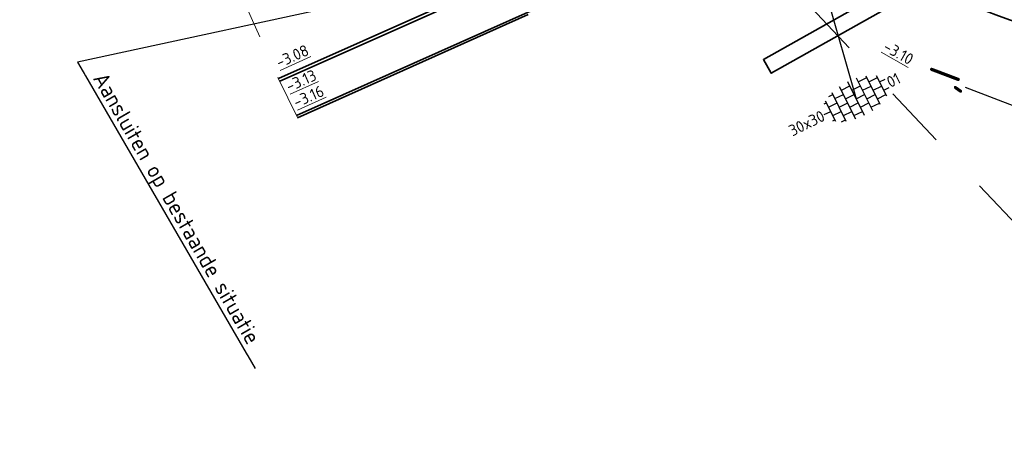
# Model space of a CAD drawing. Header units: metres. Extents: x 111691 to 117439, y 474133 to 478789.
# Tile 93 of 127: x 114168 to 114199, y 476758 to 476771. Entities that reach past the tile are written whole.
import ezdxf
from ezdxf import colors
from ezdxf.entities.mleader import LeaderData, LeaderLine
from ezdxf.enums import TextEntityAlignment as Align
from ezdxf.math import Vec2, Vec3

# ---------------------------------------------------------------- set-up
doc = ezdxf.new("R2010")
doc.units = ezdxf.units.M
for name, pattern in [('VH-GAZONBAND_100X200', [9.5, 7.5, -2]), ('VH-OPSLUITBAND_80X200', [14, 8, -2, 2, -2]), ('XX-HIDDEN', [4, 2, -2])]:
    doc.linetypes.add(name, pattern=pattern)
for name, color, linetype, lineweight in [('N-WE-IE-TERREINAFSCHEIDING_NATUURLIJK-G', 60, 'IE-TERREINAFSCHEIDING-NATUURLIJK', 35), ('N-WE-VH-HOOGTELABEL-T18', 2, 'Continuous', 18), ('N-WE-VH-KANTOPSLUITING_GAZONBAND_100X200-G', 90, 'VH-GAZONBAND_100X200', 35), ('N-WE-VH-KANTOPSLUITING_OPSLUITBAND_80X200-G', 150, 'VH-OPSLUITBAND_80X200', 35), ('N-WE-VH-KANTOPSLUITING_VOORKANTBAND-G', 7, 'Continuous', 35), ('N-WE-VH-MATERIAALGRENS-G', 7, 'XX-HIDDEN', 18), ('N-WE-VH-VERHARDING_TEGEL-S', 7, 'Continuous', 25), ('X-XX-AL-AANPIJLING-T25', 7, 'Continuous', 25), ('X-XX-AL-AANPIJLING_SYMBOLEN-T25', 7, 'Continuous', 25), ('X-XX-AL-VERWIJZING-S', 7, 'Continuous', 25)]:
    doc.layers.add(name, color=color, linetype=linetype, lineweight=lineweight)
doc.styles.add('ISO', font='NLCS-ISO.ttf')
doc.styles.add('NLCS-ISO', font='NLCS-ISO.ttf')
doc.styles.add('NLCS-ISO-ANNOTATIEF-T25', font='NLCS-ISO.ttf', dxfattribs={"height": 2.5})
doc.styles.add('NLCS-ISO-M200-T18', font='NLCS-ISO.ttf', dxfattribs={"height": 0.36})
doc.linetypes.add('IE-TERREINAFSCHEIDING-NATUURLIJK', pattern='A,4,[67,NLCS.SHX,S=0.75,R=45,X=0,Y=0],4,-1.5', length=9.5)
doc.dimstyles.new('M200T25-PIJL', dxfattribs={"dimscale": 0.2, "dimtxt": 2.5, "dimasz": 2, "dimexe": 1, "dimexo": 0.25, "dimgap": 0.75, "dimtad": 1, "dimzin": 0, "dimdsep": 46, "dimtxsty": 'ISO', "dimcen": 0, "dimdle": 1, "dimse1": 1, "dimse2": 1, "dimclrt": 2, "dimazin": 0, "dimtfac": 1, "dimtdec": 4, "dimtmove": 2, "dimatfit": 3, "dimfxl": 1, "dimtolj": 1, "dimtzin": 0, "dimarcsym": 0})

# ---------------------------------------------------------------- blocks, each defined once
blk = doc.blocks.new('SVH-TEGEL_300X300_DUN_HALFST-SO')
for p, q in [((-4.5, -1.8), (-4.5, 1.8)), ((-3.7, 2.25), (-3, 2.25)), ((-3, -2.52), (-3, 2.52)), ((-1.5, -2.87), (-1.5, 2.87)), ((-1.5, 2.25), (0, 2.25)), ((0, -2.97), (0, 2.97)), ((1.5, -2.87), (1.5, 2.87)), ((1.5, 2.25), (3, 2.25)), ((3, -2.52), (3, 2.52)), ((4.5, -1.8), (4.5, 1.8)), ((-5.66, 0), (-4.5, 0)), ((-4.89, 1.5), (-4.5, 1.5)), ((-4.5, 0.75), (-3, 0.75)), ((-3, 1.5), (-1.5, 1.5)), ((-3, 0), (-1.5, 0)), ((-1.5, 0.75), (0, 0.75)), ((0, 1.5), (1.5, 1.5)), ((0, 0), (1.5, 0)), ((1.5, 0.75), (3, 0.75)), ((3, 1.5), (4.5, 1.5)), ((3, 0), (4.5, 0)), ((4.5, 0.75), (5.48, 0.75)), ((-4.89, -1.5), (-4.5, -1.5)), ((-4.5, -0.75), (-3, -0.75)), ((-3, -1.5), (-1.5, -1.5)), ((-1.5, -0.75), (0, -0.75)), ((0, -1.5), (1.5, -1.5)), ((1.5, -0.75), (3, -0.75)), ((3, -1.5), (4.5, -1.5)), ((4.5, -0.75), (5.48, -0.75)), ((-3.7, -2.25), (-3, -2.25)), ((-1.5, -2.25), (0, -2.25)), ((1.5, -2.25), (3, -2.25))]:
    blk.add_line(p, q)
at = {"style": 'NLCS-ISO'}
blk.add_attdef('FORMAAT', text='', height=1.8, dxfattribs=at).set_placement((-5.76, 0), align=Align.MIDDLE_RIGHT)
blk.add_attdef('KLEUR', text='', height=1.8, dxfattribs=at).set_placement((5.58, 0), align=Align.MIDDLE_LEFT)
at = {"style": 'NLCS-ISO', "flags": 1}
blk.add_attdef('FUNCTIE', text='', height=1.8, dxfattribs=at).set_placement((0.12, -3.58), align=Align.MIDDLE_CENTER)
blk = doc.blocks.new('SAL-VERWIJZING_DOORSNEDE_BOVEN-SO')
for p, q in [((-2, 9), (0, 14)), ((0, 14), (2, 9)), ((2, 9), (-2, 9)), ((0, 0), (0, 9))]:
    blk.add_line(p, q)
at = {"lineweight": 50, "style": 'NLCS-ISO'}
blk.add_attdef('...', text='', height=5, dxfattribs=at).set_placement((-0.05, -1.19), align=Align.TOP_CENTER)

msp = doc.modelspace()

# ---------------------------------------------------------------- linework, layer by layer
at = {"layer": 'N-WE-IE-TERREINAFSCHEIDING_NATUURLIJK-G', "ltscale": 0.5, "flags": 128}
msp.add_lwpolyline([(114211.157, 476770.181), (114211.453, 476769.646, -0.149662), (114196.845, 476771.93), (114191.906, 476769.147), (114191.661, 476769.583), (114196.903, 476772.536, 0.149615)], format="xyb", close=True, dxfattribs=at)
at = {"layer": 'N-WE-VH-KANTOPSLUITING_GAZONBAND_100X200-G', "flags": 128}
msp.add_lwpolyline([(114217.802, 476774.568, 0.334619), (114217.331, 476774.666, -0.227531), (114198.207, 476774.77, 0.229709), (114189.567, 476774.782), (114176.358, 476768.894)], format="xyb", dxfattribs=at)
at = {"layer": 'N-WE-VH-KANTOPSLUITING_OPSLUITBAND_80X200-G', "flags": 128}
msp.add_lwpolyline([(114176.916, 476767.74), (114190.311, 476773.722, -0.226651), (114197.121, 476773.546, 0.217813), (114216.8, 476772.707), (114219.219, 476769.974), (114221.089, 476770.981)], format="xyb", dxfattribs=at)
at = {"layer": 'N-WE-VH-KANTOPSLUITING_VOORKANTBAND-G', "flags": 128}
for points in [[(114217.288, 476774.756, -0.227531), (114198.251, 476774.86, 0.229668), (114189.524, 476774.872), (114176.313, 476768.983)], [(114176.883, 476767.813), (114190.27, 476773.791, -0.226571), (114197.164, 476773.614, 0.218363), (114216.822, 476772.803), (114219.237, 476770.074), (114221.035, 476771.042)]]:
    msp.add_lwpolyline(points, format="xyb", dxfattribs=at)
at = {"layer": 'N-WE-VH-MATERIAALGRENS-G'}
for points in [[(114174.914, 476772.133), (114176.299, 476769.013), (114176.927, 476767.723)], [(114193.002, 476771.403), (114203.195, 476760.621), (114209.874, 476758.368), (114218.1, 476757.788), (114213.552, 476766.35)]]:
    msp.add_lwpolyline(points, dxfattribs=at)

# ---------------------------------------------------------------- block references
at = {"layer": 'N-WE-VH-VERHARDING_TEGEL-S', "xscale": 0.2, "yscale": 0.2, "zscale": 0.2, "rotation": 26.39575179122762}
msp.add_blockref('SVH-TEGEL_300X300_DUN_HALFST-SO', (114194.593, 476768.343), dxfattribs=at).add_auto_attribs({'FORMAAT': '30x30', 'KLEUR': '01'})
at = {"layer": 'X-XX-AL-VERWIJZING-S', "xscale": 0.2, "yscale": 0.2, "zscale": 0.2, "rotation": 249.2225112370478}
msp.add_blockref('SAL-VERWIJZING_DOORSNEDE_BOVEN-SO', (114198.038, 476768.708), dxfattribs=at).add_auto_attribs({'...': "I'"})

# ---------------------------------------------------------------- texts
at = {"layer": 'N-WE-VH-HOOGTELABEL-T18', "color": 4, "style": 'NLCS-ISO-M200-T18'}
msp.add_text('%%U-3.10', height=0.36, rotation=330.6105, dxfattribs=at).set_placement((114195.416, 476769.88))

# ---------------------------------------------------------------- leaders
at = {"layer": 'X-XX-AL-AANPIJLING_SYMBOLEN-T25'}
msp.add_leader([(114192.725, 476774.862), (114194.593, 476768.343)], dimstyle='M200T25-PIJL', override={"dimasz": 1.25, "dimgap": 0.14, "dimtad": 0, "dimldrblk": 'Dot', "dimfxl": 1.5, "dimarcsym": 1}, dxfattribs=at)

# ---------------------------------------------------------------- next in the draw order: leaders
at = {"layer": 'X-XX-AL-AANPIJLING-T25'}
ml = msp.add_multileader_mtext('Standard', dxfattribs=at)
ml.set_content('Aansluiten op bestaande situatie', color=256, style='NLCS-ISO-ANNOTATIEF-T25')
ml.set_leader_properties(color=256, linetype='ByLayer', lineweight=-1)
ml.build(insert=Vec2(0, 0))
ml.multileader.update_dxf_attribs({"text_left_attachment_type": 5, "text_right_attachment_type": 5, "dogleg_length": 2.5, "arrow_head_size": 0.5, "scale": 0.2})
ctx = ml.context
ctx.base_point, ctx.scale, ctx.char_height, ctx.arrow_head_size, ctx.landing_gap_size, ctx.plane_origin, ctx.plane_x_axis, ctx.plane_y_axis = Vec3(114170.211, 476769.069), 0.2, 0.5, 0.5, 0.18, Vec3(114176.814, 476786.466), Vec3(0.501689, -0.865048), Vec3(0.865048, 0.501689)
ctx.left_attachment, ctx.right_attachment = 5, 5
notes = []
notes.append((ctx, [(0, (1, 1, 0), (114169.96, 476769.502), (0.501689, -0.865048), 0.5, [(0, [(114170.121, 476780.222), (114179.845, 476771.637)], 0, [])])]))
ctx.mtext.insert, ctx.mtext.text_direction, ctx.mtext.rotation, ctx.mtext.flow_direction = Vec3(114170.864, 476769.24), Vec3(0.501689, -0.865048), 5.237939, 5
ctx.mtext.has_bg_fill, ctx.mtext.bg_color, ctx.mtext.bg_scale_factor, ctx.mtext.bg_transparency, ctx.mtext.use_window_bg_color = 1, -1027028792, 1.5, 0, 1
for ctx, leaders in notes:
    for number, flags, end, landing, length, lines in leaders:
        leader = LeaderData()
        leader.index, (leader.has_last_leader_line, leader.has_dogleg_vector, leader.attachment_direction) = number, flags
        leader.last_leader_point, leader.dogleg_vector, leader.dogleg_length = Vec3(end), Vec3(landing), length
        for number, points, colour, breaks in lines:
            line = LeaderLine()
            line.index, line.vertices, line.color, line.breaks = number, Vec3.list(points), colors.encode_raw_color(colour), breaks
            leader.lines.append(line)
        ctx.leaders.append(leader)

# ---------------------------------------------------------------- next in the draw order: texts
at = {"layer": 'N-WE-VH-HOOGTELABEL-T18', "style": 'NLCS-ISO-M200-T18'}
for s, p in [('%%U-3.08', (114176.337, 476769.306)), ('%%U-3.13', (114176.652, 476768.549)), ('%%U-3.16', (114176.885, 476768.048))]:
    msp.add_text(s, height=0.36, rotation=23.9779, dxfattribs=at).set_placement(p)

doc.saveas('drawing.dxf')
